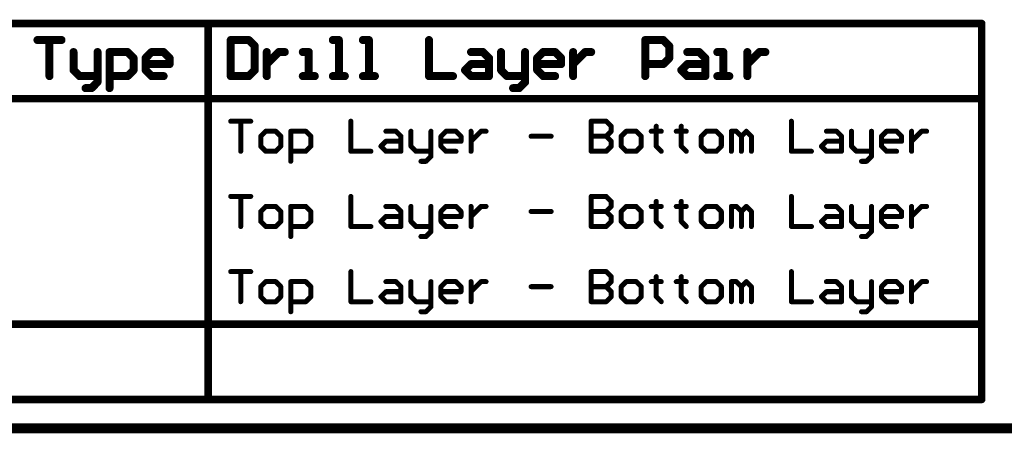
# Model space of a CAD drawing. Extents: x -1.6 to 9, y -2.8 to 5.2.
# Tile 43 of 197: x 1.8 to 3.8, y -2.8 to -2. Entities that reach past the tile are written whole.
import ezdxf

# ---------------------------------------------------------------- set-up
doc = ezdxf.new("R2010")
doc.units = 0
doc.layers.get('0').update_dxf_attribs({"linetype": 'CONTINUOUS'})
doc.layers.add('dfn6-15-57-c_document', color=1, linetype='CONTINUOUS')
doc.layers.add('dfn6-15-57-c_drawing_1', color=1, linetype='CONTINUOUS')

# ---------------------------------------------------------------- blocks, each defined once
blk = doc.blocks.new('D31')
at = {"const_width": 0.005}
blk.add_lwpolyline([(-0.0025, 0, 1), (0.0025, 0, 1)], format="xyb", close=True, dxfattribs=at)
blk = doc.blocks.new('D40')
at = {"const_width": 0.0075}
blk.add_lwpolyline([(-0.00375, 0, 1), (0.00375, 0, 1)], format="xyb", close=True, dxfattribs=at)
blk = doc.blocks.new('D41')
at = {"const_width": 0.008}
blk.add_lwpolyline([(-0.004, 0, 1), (0.004, 0, 1)], format="xyb", close=True, dxfattribs=at)

msp = doc.modelspace()

# ---------------------------------------------------------------- linework, layer by layer
at = {"layer": 'dfn6-15-57-c_document', "color": 1, "const_width": 0.02}
msp.add_lwpolyline([(-1.555, -2.8), (3.845, -2.8)], dxfattribs=at)
at = {"layer": 'dfn6-15-57-c_drawing_1', "color": 1}
for points, const_width in [([(-1.2725, -1.9925), (3.752128, -1.9925)], 0.015), ([(2.207578, -2.7425), (2.207578, -1.9925)], 0.015), ([(3.752128, -2.7425), (3.752128, -1.9925)], 0.015), ([(1.866663, -2.025523), (1.914648, -2.025523)], 0.016), ([(1.914648, -2.025523), (1.890656, -2.025523)], 0.016), ([(1.890656, -2.025523), (1.890656, -2.0975)], 0.016), ([(2.252578, -2.025523), (2.252578, -2.0975)], 0.016), ([(2.288566, -2.025523), (2.252578, -2.025523)], 0.016), ([(2.300562, -2.037519), (2.288566, -2.025523)], 0.016), ([(2.468508, -2.025523), (2.456512, -2.025523)], 0.016), ([(2.468508, -2.0975), (2.468508, -2.025523)], 0.016), ([(2.528489, -2.025523), (2.516492, -2.025523)], 0.016), ([(2.528489, -2.0975), (2.528489, -2.025523)], 0.016), ([(2.64845, -2.025523), (2.64845, -2.0975)], 0.016), ([(3.08031, -2.0975), (3.08031, -2.025523)], 0.016), ([(3.08031, -2.025523), (3.116298, -2.025523)], 0.016), ([(3.116298, -2.025523), (3.128294, -2.037519)], 0.016), ([(1.93864, -2.049515), (1.93864, -2.085504)], 0.016), ([(1.986624, -2.0975), (1.986624, -2.049515)], 0.016), ([(2.010617, -2.121492), (2.010617, -2.049515)], 0.016), ([(2.010617, -2.049515), (2.046605, -2.049515)], 0.016), ([(2.046605, -2.049515), (2.058601, -2.061512)], 0.016), ([(2.082593, -2.061512), (2.09459, -2.049515)], 0.016), ([(2.09459, -2.049515), (2.118582, -2.049515)], 0.016), ([(2.118582, -2.049515), (2.130578, -2.061512)], 0.016), ([(2.300562, -2.085504), (2.300562, -2.037519)], 0.016), ([(2.324555, -2.049515), (2.324555, -2.0975)], 0.016), ([(2.336551, -2.061512), (2.348547, -2.049515)], 0.016), ([(2.348547, -2.049515), (2.360543, -2.049515)], 0.016), ([(2.408527, -2.049515), (2.396531, -2.049515)], 0.016), ([(2.408527, -2.0975), (2.408527, -2.049515)], 0.016), ([(2.732423, -2.049515), (2.756415, -2.049515)], 0.016), ([(2.756415, -2.049515), (2.768411, -2.061512)], 0.016), ([(2.792403, -2.049515), (2.792403, -2.085504)], 0.016), ([(2.840388, -2.0975), (2.840388, -2.049515)], 0.016), ([(2.86438, -2.061512), (2.876376, -2.049515)], 0.016), ([(2.876376, -2.049515), (2.900368, -2.049515)], 0.016), ([(2.900368, -2.049515), (2.912364, -2.061512)], 0.016), ([(2.936357, -2.049515), (2.936357, -2.0975)], 0.016), ([(2.948353, -2.061512), (2.960349, -2.049515)], 0.016), ([(2.960349, -2.049515), (2.972345, -2.049515)], 0.016), ([(3.128294, -2.037519), (3.128294, -2.061512)], 0.016), ([(3.164283, -2.049515), (3.188275, -2.049515)], 0.016), ([(3.188275, -2.049515), (3.200271, -2.061512)], 0.016), ([(3.23626, -2.049515), (3.224263, -2.049515)], 0.016), ([(3.23626, -2.0975), (3.23626, -2.049515)], 0.016), ([(3.284244, -2.049515), (3.284244, -2.0975)], 0.016), ([(3.29624, -2.061512), (3.308236, -2.049515)], 0.016), ([(3.308236, -2.049515), (3.320232, -2.049515)], 0.016), ([(2.058601, -2.061512), (2.058601, -2.085504)], 0.016), ([(2.082593, -2.085504), (2.082593, -2.061512)], 0.016), ([(2.130578, -2.061512), (2.130578, -2.073508)], 0.016), ([(2.324555, -2.073508), (2.336551, -2.061512)], 0.016), ([(2.768411, -2.061512), (2.768411, -2.0975)], 0.016), ([(2.86438, -2.085504), (2.86438, -2.061512)], 0.016), ([(2.912364, -2.061512), (2.912364, -2.073508)], 0.016), ([(2.936357, -2.073508), (2.948353, -2.061512)], 0.016), ([(3.128294, -2.061512), (3.116298, -2.073508)], 0.016), ([(3.200271, -2.061512), (3.200271, -2.0975)], 0.016), ([(3.284244, -2.073508), (3.29624, -2.061512)], 0.016), ([(1.93864, -2.085504), (1.950636, -2.0975)], 0.016), ([(2.058601, -2.085504), (2.046605, -2.0975)], 0.016), ([(2.130578, -2.073508), (2.082593, -2.073508)], 0.016), ([(2.09459, -2.0975), (2.082593, -2.085504)], 0.016), ([(2.288566, -2.0975), (2.300562, -2.085504)], 0.016), ([(2.324555, -2.0975), (2.324555, -2.073508)], 0.016), ([(2.720427, -2.085504), (2.732423, -2.073508)], 0.016), ([(2.732423, -2.0975), (2.720427, -2.085504)], 0.016), ([(2.732423, -2.073508), (2.768411, -2.073508)], 0.016), ([(2.792403, -2.085504), (2.804399, -2.0975)], 0.016), ([(2.912364, -2.073508), (2.86438, -2.073508)], 0.016), ([(2.876376, -2.0975), (2.86438, -2.085504)], 0.016), ([(2.936357, -2.0975), (2.936357, -2.073508)], 0.016), ([(3.116298, -2.073508), (3.08031, -2.073508)], 0.016), ([(3.152287, -2.085504), (3.164283, -2.073508)], 0.016), ([(3.164283, -2.0975), (3.152287, -2.085504)], 0.016), ([(3.164283, -2.073508), (3.200271, -2.073508)], 0.016), ([(3.284244, -2.0975), (3.284244, -2.073508)], 0.016), ([(1.950636, -2.0975), (1.986624, -2.0975)], 0.016), ([(1.986624, -2.109496), (1.974628, -2.121492)], 0.016), ([(1.986624, -2.0975), (1.986624, -2.109496)], 0.016), ([(2.046605, -2.0975), (2.010617, -2.0975)], 0.016), ([(2.118582, -2.0975), (2.09459, -2.0975)], 0.016), ([(2.252578, -2.0975), (2.288566, -2.0975)], 0.016), ([(2.396531, -2.0975), (2.420523, -2.0975)], 0.016), ([(2.420523, -2.0975), (2.408527, -2.0975)], 0.016), ([(2.456512, -2.0975), (2.480504, -2.0975)], 0.016), ([(2.480504, -2.0975), (2.468508, -2.0975)], 0.016), ([(2.516492, -2.0975), (2.540485, -2.0975)], 0.016), ([(2.540485, -2.0975), (2.528489, -2.0975)], 0.016), ([(2.64845, -2.0975), (2.696434, -2.0975)], 0.016), ([(2.768411, -2.0975), (2.732423, -2.0975)], 0.016), ([(2.804399, -2.0975), (2.840388, -2.0975)], 0.016), ([(2.840388, -2.109496), (2.828392, -2.121492)], 0.016), ([(2.840388, -2.0975), (2.840388, -2.109496)], 0.016), ([(2.900368, -2.0975), (2.876376, -2.0975)], 0.016), ([(3.200271, -2.0975), (3.164283, -2.0975)], 0.016), ([(3.224263, -2.0975), (3.248256, -2.0975)], 0.016), ([(3.248256, -2.0975), (3.23626, -2.0975)], 0.016), ([(1.974628, -2.121492), (1.962632, -2.121492)], 0.016), ([(2.828392, -2.121492), (2.816395, -2.121492)], 0.016), ([(-1.2725, -2.1425), (3.752128, -2.1425)], 0.015), ([(2.252578, -2.187519), (2.292565, -2.187519)], 0.01), ([(2.292565, -2.187519), (2.272571, -2.187519)], 0.01), ([(2.272571, -2.187519), (2.272571, -2.2475)], 0.01), ([(2.4925, -2.187519), (2.4925, -2.2475)], 0.01), ([(2.972345, -2.187519), (2.972345, -2.2475)], 0.01), ([(3.002335, -2.187519), (2.972345, -2.187519)], 0.01), ([(3.012332, -2.197516), (3.002335, -2.187519)], 0.01), ([(3.012332, -2.207513), (3.012332, -2.197516)], 0.01), ([(3.102303, -2.197516), (3.102303, -2.207513)], 0.01), ([(3.152287, -2.197516), (3.152287, -2.207513)], 0.01), ([(3.372216, -2.187519), (3.372216, -2.2475)], 0.01), ([(2.322555, -2.207513), (2.312559, -2.21751)], 0.01), ([(2.312559, -2.21751), (2.312559, -2.237503)], 0.01), ([(2.342549, -2.207513), (2.322555, -2.207513)], 0.01), ([(2.352546, -2.21751), (2.342549, -2.207513)], 0.01), ([(2.352546, -2.237503), (2.352546, -2.21751)], 0.01), ([(2.372539, -2.267494), (2.372539, -2.207513)], 0.01), ([(2.372539, -2.207513), (2.402529, -2.207513)], 0.01), ([(2.402529, -2.207513), (2.412526, -2.21751)], 0.01), ([(2.412526, -2.21751), (2.412526, -2.237503)], 0.01), ([(2.562478, -2.207513), (2.582471, -2.207513)], 0.01), ([(2.582471, -2.207513), (2.592468, -2.21751)], 0.01), ([(2.592468, -2.21751), (2.592468, -2.2475)], 0.01), ([(2.612461, -2.207513), (2.612461, -2.237503)], 0.01), ([(2.652449, -2.2475), (2.652449, -2.207513)], 0.01), ([(2.672442, -2.21751), (2.682439, -2.207513)], 0.01), ([(2.672442, -2.237503), (2.672442, -2.21751)], 0.01), ([(2.682439, -2.207513), (2.702432, -2.207513)], 0.01), ([(2.702432, -2.207513), (2.712429, -2.21751)], 0.01), ([(2.712429, -2.21751), (2.712429, -2.227506)], 0.01), ([(2.732423, -2.207513), (2.732423, -2.2475)], 0.01), ([(2.732423, -2.227506), (2.742419, -2.21751)], 0.01), ([(2.742419, -2.21751), (2.752416, -2.207513)], 0.01), ([(2.752416, -2.207513), (2.762413, -2.207513)], 0.01), ([(2.852384, -2.21751), (2.892371, -2.21751)], 0.01), ([(3.002335, -2.21751), (2.972345, -2.21751)], 0.01), ([(2.972345, -2.21751), (3.002335, -2.21751)], 0.01), ([(3.002335, -2.21751), (3.012332, -2.207513)], 0.01), ([(3.012332, -2.227506), (3.002335, -2.21751)], 0.01), ([(3.042323, -2.207513), (3.032326, -2.21751)], 0.01), ([(3.032326, -2.21751), (3.032326, -2.237503)], 0.01), ([(3.062316, -2.207513), (3.042323, -2.207513)], 0.01), ([(3.072313, -2.21751), (3.062316, -2.207513)], 0.01), ([(3.072313, -2.237503), (3.072313, -2.21751)], 0.01), ([(3.102303, -2.207513), (3.092306, -2.207513)], 0.01), ([(3.092306, -2.207513), (3.1123, -2.207513)], 0.01), ([(3.1123, -2.207513), (3.102303, -2.207513)], 0.01), ([(3.102303, -2.207513), (3.102303, -2.237503)], 0.01), ([(3.152287, -2.207513), (3.14229, -2.207513)], 0.01), ([(3.14229, -2.207513), (3.162284, -2.207513)], 0.01), ([(3.162284, -2.207513), (3.152287, -2.207513)], 0.01), ([(3.152287, -2.207513), (3.152287, -2.237503)], 0.01), ([(3.202271, -2.207513), (3.192274, -2.21751)], 0.01), ([(3.192274, -2.21751), (3.192274, -2.237503)], 0.01), ([(3.222264, -2.207513), (3.202271, -2.207513)], 0.01), ([(3.232261, -2.21751), (3.222264, -2.207513)], 0.01), ([(3.232261, -2.237503), (3.232261, -2.21751)], 0.01), ([(3.252255, -2.2475), (3.252255, -2.207513)], 0.01), ([(3.252255, -2.207513), (3.262251, -2.207513)], 0.01), ([(3.262251, -2.207513), (3.272248, -2.21751)], 0.01), ([(3.272248, -2.21751), (3.282245, -2.207513)], 0.01), ([(3.272248, -2.21751), (3.272248, -2.2475)], 0.01), ([(3.272248, -2.2475), (3.272248, -2.21751)], 0.01), ([(3.282245, -2.207513), (3.292242, -2.21751)], 0.01), ([(3.292242, -2.21751), (3.292242, -2.2475)], 0.01), ([(3.442193, -2.207513), (3.462187, -2.207513)], 0.01), ([(3.462187, -2.207513), (3.472183, -2.21751)], 0.01), ([(3.472183, -2.21751), (3.472183, -2.2475)], 0.01), ([(3.492177, -2.207513), (3.492177, -2.237503)], 0.01), ([(3.532164, -2.2475), (3.532164, -2.207513)], 0.01), ([(3.552157, -2.21751), (3.562154, -2.207513)], 0.01), ([(3.552157, -2.237503), (3.552157, -2.21751)], 0.01), ([(3.562154, -2.207513), (3.582148, -2.207513)], 0.01), ([(3.582148, -2.207513), (3.592145, -2.21751)], 0.01), ([(3.592145, -2.21751), (3.592145, -2.227506)], 0.01), ([(3.612138, -2.207513), (3.612138, -2.2475)], 0.01), ([(3.612138, -2.227506), (3.622135, -2.21751)], 0.01), ([(3.622135, -2.21751), (3.632132, -2.207513)], 0.01), ([(3.632132, -2.207513), (3.642128, -2.207513)], 0.01), ([(2.312559, -2.237503), (2.322555, -2.2475)], 0.01), ([(2.342549, -2.2475), (2.352546, -2.237503)], 0.01), ([(2.412526, -2.237503), (2.402529, -2.2475)], 0.01), ([(2.552481, -2.237503), (2.562478, -2.227506)], 0.01), ([(2.562478, -2.2475), (2.552481, -2.237503)], 0.01), ([(2.562478, -2.227506), (2.592468, -2.227506)], 0.01), ([(2.612461, -2.237503), (2.622458, -2.2475)], 0.01), ([(2.712429, -2.227506), (2.672442, -2.227506)], 0.01), ([(2.682439, -2.2475), (2.672442, -2.237503)], 0.01), ([(2.732423, -2.2475), (2.732423, -2.227506)], 0.01), ([(3.002335, -2.2475), (3.012332, -2.237503)], 0.01), ([(3.012332, -2.237503), (3.012332, -2.227506)], 0.01), ([(3.032326, -2.237503), (3.042323, -2.2475)], 0.01), ([(3.062316, -2.2475), (3.072313, -2.237503)], 0.01), ([(3.102303, -2.237503), (3.1123, -2.2475)], 0.01), ([(3.152287, -2.237503), (3.162284, -2.2475)], 0.01), ([(3.192274, -2.237503), (3.202271, -2.2475)], 0.01), ([(3.222264, -2.2475), (3.232261, -2.237503)], 0.01), ([(3.432196, -2.237503), (3.442193, -2.227506)], 0.01), ([(3.442193, -2.2475), (3.432196, -2.237503)], 0.01), ([(3.442193, -2.227506), (3.472183, -2.227506)], 0.01), ([(3.492177, -2.237503), (3.502174, -2.2475)], 0.01), ([(3.592145, -2.227506), (3.552157, -2.227506)], 0.01), ([(3.562154, -2.2475), (3.552157, -2.237503)], 0.01), ([(3.612138, -2.2475), (3.612138, -2.227506)], 0.01), ([(2.322555, -2.2475), (2.342549, -2.2475)], 0.01), ([(2.402529, -2.2475), (2.372539, -2.2475)], 0.01), ([(2.4925, -2.2475), (2.532487, -2.2475)], 0.01), ([(2.592468, -2.2475), (2.562478, -2.2475)], 0.01), ([(2.622458, -2.2475), (2.652449, -2.2475)], 0.01), ([(2.652449, -2.257497), (2.642452, -2.267494)], 0.01), ([(2.652449, -2.2475), (2.652449, -2.257497)], 0.01), ([(2.702432, -2.2475), (2.682439, -2.2475)], 0.01), ([(2.972345, -2.2475), (3.002335, -2.2475)], 0.01), ([(3.042323, -2.2475), (3.062316, -2.2475)], 0.01), ([(3.202271, -2.2475), (3.222264, -2.2475)], 0.01), ([(3.372216, -2.2475), (3.412203, -2.2475)], 0.01), ([(3.472183, -2.2475), (3.442193, -2.2475)], 0.01), ([(3.502174, -2.2475), (3.532164, -2.2475)], 0.01), ([(3.532164, -2.257497), (3.522167, -2.267494)], 0.01), ([(3.532164, -2.2475), (3.532164, -2.257497)], 0.01), ([(3.582148, -2.2475), (3.562154, -2.2475)], 0.01), ([(2.642452, -2.267494), (2.632455, -2.267494)], 0.01), ([(3.522167, -2.267494), (3.51217, -2.267494)], 0.01), ([(2.252578, -2.337519), (2.292565, -2.337519)], 0.01), ([(2.292565, -2.337519), (2.272571, -2.337519)], 0.01), ([(2.272571, -2.337519), (2.272571, -2.3975)], 0.01), ([(2.4925, -2.337519), (2.4925, -2.3975)], 0.01), ([(2.972345, -2.337519), (2.972345, -2.3975)], 0.01), ([(3.002335, -2.337519), (2.972345, -2.337519)], 0.01), ([(3.012332, -2.347516), (3.002335, -2.337519)], 0.01), ([(3.372216, -2.337519), (3.372216, -2.3975)], 0.01), ([(2.322555, -2.357513), (2.312559, -2.36751)], 0.01), ([(2.342549, -2.357513), (2.322555, -2.357513)], 0.01), ([(2.352546, -2.36751), (2.342549, -2.357513)], 0.01), ([(2.372539, -2.417494), (2.372539, -2.357513)], 0.01), ([(2.372539, -2.357513), (2.402529, -2.357513)], 0.01), ([(2.402529, -2.357513), (2.412526, -2.36751)], 0.01), ([(2.562478, -2.357513), (2.582471, -2.357513)], 0.01), ([(2.582471, -2.357513), (2.592468, -2.36751)], 0.01), ([(2.612461, -2.357513), (2.612461, -2.387503)], 0.01), ([(2.652449, -2.3975), (2.652449, -2.357513)], 0.01), ([(2.672442, -2.36751), (2.682439, -2.357513)], 0.01), ([(2.682439, -2.357513), (2.702432, -2.357513)], 0.01), ([(2.702432, -2.357513), (2.712429, -2.36751)], 0.01), ([(2.732423, -2.357513), (2.732423, -2.3975)], 0.01), ([(2.742419, -2.36751), (2.752416, -2.357513)], 0.01), ([(2.752416, -2.357513), (2.762413, -2.357513)], 0.01), ([(3.002335, -2.36751), (3.012332, -2.357513)], 0.01), ([(3.012332, -2.357513), (3.012332, -2.347516)], 0.01), ([(3.042323, -2.357513), (3.032326, -2.36751)], 0.01), ([(3.062316, -2.357513), (3.042323, -2.357513)], 0.01), ([(3.072313, -2.36751), (3.062316, -2.357513)], 0.01), ([(3.102303, -2.357513), (3.092306, -2.357513)], 0.01), ([(3.092306, -2.357513), (3.1123, -2.357513)], 0.01), ([(3.102303, -2.347516), (3.102303, -2.357513)], 0.01), ([(3.1123, -2.357513), (3.102303, -2.357513)], 0.01), ([(3.102303, -2.357513), (3.102303, -2.387503)], 0.01), ([(3.152287, -2.357513), (3.14229, -2.357513)], 0.01), ([(3.14229, -2.357513), (3.162284, -2.357513)], 0.01), ([(3.152287, -2.347516), (3.152287, -2.357513)], 0.01), ([(3.162284, -2.357513), (3.152287, -2.357513)], 0.01), ([(3.152287, -2.357513), (3.152287, -2.387503)], 0.01), ([(3.202271, -2.357513), (3.192274, -2.36751)], 0.01), ([(3.222264, -2.357513), (3.202271, -2.357513)], 0.01), ([(3.232261, -2.36751), (3.222264, -2.357513)], 0.01), ([(3.252255, -2.3975), (3.252255, -2.357513)], 0.01), ([(3.252255, -2.357513), (3.262251, -2.357513)], 0.01), ([(3.262251, -2.357513), (3.272248, -2.36751)], 0.01), ([(3.272248, -2.36751), (3.282245, -2.357513)], 0.01), ([(3.282245, -2.357513), (3.292242, -2.36751)], 0.01), ([(3.442193, -2.357513), (3.462187, -2.357513)], 0.01), ([(3.462187, -2.357513), (3.472183, -2.36751)], 0.01), ([(3.492177, -2.357513), (3.492177, -2.387503)], 0.01), ([(3.532164, -2.3975), (3.532164, -2.357513)], 0.01), ([(3.552157, -2.36751), (3.562154, -2.357513)], 0.01), ([(3.562154, -2.357513), (3.582148, -2.357513)], 0.01), ([(3.582148, -2.357513), (3.592145, -2.36751)], 0.01), ([(3.612138, -2.357513), (3.612138, -2.3975)], 0.01), ([(3.622135, -2.36751), (3.632132, -2.357513)], 0.01), ([(3.632132, -2.357513), (3.642128, -2.357513)], 0.01), ([(2.312559, -2.36751), (2.312559, -2.387503)], 0.01), ([(2.352546, -2.387503), (2.352546, -2.36751)], 0.01), ([(2.412526, -2.36751), (2.412526, -2.387503)], 0.01), ([(2.552481, -2.387503), (2.562478, -2.377506)], 0.01), ([(2.562478, -2.377506), (2.592468, -2.377506)], 0.01), ([(2.592468, -2.36751), (2.592468, -2.3975)], 0.01), ([(2.672442, -2.387503), (2.672442, -2.36751)], 0.01), ([(2.712429, -2.377506), (2.672442, -2.377506)], 0.01), ([(2.712429, -2.36751), (2.712429, -2.377506)], 0.01), ([(2.732423, -2.377506), (2.742419, -2.36751)], 0.01), ([(2.732423, -2.3975), (2.732423, -2.377506)], 0.01), ([(2.852384, -2.36751), (2.892371, -2.36751)], 0.01), ([(3.002335, -2.36751), (2.972345, -2.36751)], 0.01), ([(2.972345, -2.36751), (3.002335, -2.36751)], 0.01), ([(3.012332, -2.377506), (3.002335, -2.36751)], 0.01), ([(3.012332, -2.387503), (3.012332, -2.377506)], 0.01), ([(3.032326, -2.36751), (3.032326, -2.387503)], 0.01), ([(3.072313, -2.387503), (3.072313, -2.36751)], 0.01), ([(3.192274, -2.36751), (3.192274, -2.387503)], 0.01), ([(3.232261, -2.387503), (3.232261, -2.36751)], 0.01), ([(3.272248, -2.36751), (3.272248, -2.3975)], 0.01), ([(3.272248, -2.3975), (3.272248, -2.36751)], 0.01), ([(3.292242, -2.36751), (3.292242, -2.3975)], 0.01), ([(3.432196, -2.387503), (3.442193, -2.377506)], 0.01), ([(3.442193, -2.377506), (3.472183, -2.377506)], 0.01), ([(3.472183, -2.36751), (3.472183, -2.3975)], 0.01), ([(3.552157, -2.387503), (3.552157, -2.36751)], 0.01), ([(3.592145, -2.377506), (3.552157, -2.377506)], 0.01), ([(3.592145, -2.36751), (3.592145, -2.377506)], 0.01), ([(3.612138, -2.377506), (3.622135, -2.36751)], 0.01), ([(3.612138, -2.3975), (3.612138, -2.377506)], 0.01), ([(2.312559, -2.387503), (2.322555, -2.3975)], 0.01), ([(2.322555, -2.3975), (2.342549, -2.3975)], 0.01), ([(2.342549, -2.3975), (2.352546, -2.387503)], 0.01), ([(2.402529, -2.3975), (2.372539, -2.3975)], 0.01), ([(2.412526, -2.387503), (2.402529, -2.3975)], 0.01), ([(2.4925, -2.3975), (2.532487, -2.3975)], 0.01), ([(2.562478, -2.3975), (2.552481, -2.387503)], 0.01), ([(2.592468, -2.3975), (2.562478, -2.3975)], 0.01), ([(2.612461, -2.387503), (2.622458, -2.3975)], 0.01), ([(2.622458, -2.3975), (2.652449, -2.3975)], 0.01), ([(2.652449, -2.3975), (2.652449, -2.407497)], 0.01), ([(2.682439, -2.3975), (2.672442, -2.387503)], 0.01), ([(2.702432, -2.3975), (2.682439, -2.3975)], 0.01), ([(2.972345, -2.3975), (3.002335, -2.3975)], 0.01), ([(3.002335, -2.3975), (3.012332, -2.387503)], 0.01), ([(3.032326, -2.387503), (3.042323, -2.3975)], 0.01), ([(3.042323, -2.3975), (3.062316, -2.3975)], 0.01), ([(3.062316, -2.3975), (3.072313, -2.387503)], 0.01), ([(3.102303, -2.387503), (3.1123, -2.3975)], 0.01), ([(3.152287, -2.387503), (3.162284, -2.3975)], 0.01), ([(3.192274, -2.387503), (3.202271, -2.3975)], 0.01), ([(3.202271, -2.3975), (3.222264, -2.3975)], 0.01), ([(3.222264, -2.3975), (3.232261, -2.387503)], 0.01), ([(3.372216, -2.3975), (3.412203, -2.3975)], 0.01), ([(3.442193, -2.3975), (3.432196, -2.387503)], 0.01), ([(3.472183, -2.3975), (3.442193, -2.3975)], 0.01), ([(3.492177, -2.387503), (3.502174, -2.3975)], 0.01), ([(3.502174, -2.3975), (3.532164, -2.3975)], 0.01), ([(3.532164, -2.3975), (3.532164, -2.407497)], 0.01), ([(3.562154, -2.3975), (3.552157, -2.387503)], 0.01), ([(3.582148, -2.3975), (3.562154, -2.3975)], 0.01), ([(2.642452, -2.417494), (2.632455, -2.417494)], 0.01), ([(2.652449, -2.407497), (2.642452, -2.417494)], 0.01), ([(3.522167, -2.417494), (3.51217, -2.417494)], 0.01), ([(3.532164, -2.407497), (3.522167, -2.417494)], 0.01), ([(2.252578, -2.487519), (2.292565, -2.487519)], 0.01), ([(2.292565, -2.487519), (2.272571, -2.487519)], 0.01), ([(2.272571, -2.487519), (2.272571, -2.5475)], 0.01), ([(2.4925, -2.487519), (2.4925, -2.5475)], 0.01), ([(2.972345, -2.487519), (2.972345, -2.5475)], 0.01), ([(3.002335, -2.487519), (2.972345, -2.487519)], 0.01), ([(3.012332, -2.497516), (3.002335, -2.487519)], 0.01), ([(3.012332, -2.507513), (3.012332, -2.497516)], 0.01), ([(3.102303, -2.497516), (3.102303, -2.507513)], 0.01), ([(3.152287, -2.497516), (3.152287, -2.507513)], 0.01), ([(3.372216, -2.487519), (3.372216, -2.5475)], 0.01), ([(2.322555, -2.507513), (2.312559, -2.51751)], 0.01), ([(2.312559, -2.51751), (2.312559, -2.537503)], 0.01), ([(2.342549, -2.507513), (2.322555, -2.507513)], 0.01), ([(2.352546, -2.51751), (2.342549, -2.507513)], 0.01), ([(2.352546, -2.537503), (2.352546, -2.51751)], 0.01), ([(2.372539, -2.567494), (2.372539, -2.507513)], 0.01), ([(2.372539, -2.507513), (2.402529, -2.507513)], 0.01), ([(2.402529, -2.507513), (2.412526, -2.51751)], 0.01), ([(2.412526, -2.51751), (2.412526, -2.537503)], 0.01), ([(2.562478, -2.507513), (2.582471, -2.507513)], 0.01), ([(2.582471, -2.507513), (2.592468, -2.51751)], 0.01), ([(2.592468, -2.51751), (2.592468, -2.5475)], 0.01), ([(2.612461, -2.507513), (2.612461, -2.537503)], 0.01), ([(2.652449, -2.5475), (2.652449, -2.507513)], 0.01), ([(2.672442, -2.51751), (2.682439, -2.507513)], 0.01), ([(2.672442, -2.537503), (2.672442, -2.51751)], 0.01), ([(2.682439, -2.507513), (2.702432, -2.507513)], 0.01), ([(2.702432, -2.507513), (2.712429, -2.51751)], 0.01), ([(2.712429, -2.51751), (2.712429, -2.527506)], 0.01), ([(2.732423, -2.507513), (2.732423, -2.5475)], 0.01), ([(2.732423, -2.527506), (2.742419, -2.51751)], 0.01), ([(2.742419, -2.51751), (2.752416, -2.507513)], 0.01), ([(2.752416, -2.507513), (2.762413, -2.507513)], 0.01), ([(2.852384, -2.51751), (2.892371, -2.51751)], 0.01), ([(3.002335, -2.51751), (2.972345, -2.51751)], 0.01), ([(2.972345, -2.51751), (3.002335, -2.51751)], 0.01), ([(3.002335, -2.51751), (3.012332, -2.507513)], 0.01), ([(3.012332, -2.527506), (3.002335, -2.51751)], 0.01), ([(3.042323, -2.507513), (3.032326, -2.51751)], 0.01), ([(3.032326, -2.51751), (3.032326, -2.537503)], 0.01), ([(3.062316, -2.507513), (3.042323, -2.507513)], 0.01), ([(3.072313, -2.51751), (3.062316, -2.507513)], 0.01), ([(3.072313, -2.537503), (3.072313, -2.51751)], 0.01), ([(3.102303, -2.507513), (3.092306, -2.507513)], 0.01), ([(3.092306, -2.507513), (3.1123, -2.507513)], 0.01), ([(3.1123, -2.507513), (3.102303, -2.507513)], 0.01), ([(3.102303, -2.507513), (3.102303, -2.537503)], 0.01), ([(3.152287, -2.507513), (3.14229, -2.507513)], 0.01), ([(3.14229, -2.507513), (3.162284, -2.507513)], 0.01), ([(3.162284, -2.507513), (3.152287, -2.507513)], 0.01), ([(3.152287, -2.507513), (3.152287, -2.537503)], 0.01), ([(3.202271, -2.507513), (3.192274, -2.51751)], 0.01), ([(3.192274, -2.51751), (3.192274, -2.537503)], 0.01), ([(3.222264, -2.507513), (3.202271, -2.507513)], 0.01), ([(3.232261, -2.51751), (3.222264, -2.507513)], 0.01), ([(3.232261, -2.537503), (3.232261, -2.51751)], 0.01), ([(3.252255, -2.5475), (3.252255, -2.507513)], 0.01), ([(3.252255, -2.507513), (3.262251, -2.507513)], 0.01), ([(3.262251, -2.507513), (3.272248, -2.51751)], 0.01), ([(3.272248, -2.51751), (3.282245, -2.507513)], 0.01), ([(3.272248, -2.51751), (3.272248, -2.5475)], 0.01), ([(3.272248, -2.5475), (3.272248, -2.51751)], 0.01), ([(3.282245, -2.507513), (3.292242, -2.51751)], 0.01), ([(3.292242, -2.51751), (3.292242, -2.5475)], 0.01), ([(3.442193, -2.507513), (3.462187, -2.507513)], 0.01), ([(3.462187, -2.507513), (3.472183, -2.51751)], 0.01), ([(3.472183, -2.51751), (3.472183, -2.5475)], 0.01), ([(3.492177, -2.507513), (3.492177, -2.537503)], 0.01), ([(3.532164, -2.5475), (3.532164, -2.507513)], 0.01), ([(3.552157, -2.51751), (3.562154, -2.507513)], 0.01), ([(3.552157, -2.537503), (3.552157, -2.51751)], 0.01), ([(3.562154, -2.507513), (3.582148, -2.507513)], 0.01), ([(3.582148, -2.507513), (3.592145, -2.51751)], 0.01), ([(3.592145, -2.51751), (3.592145, -2.527506)], 0.01), ([(3.612138, -2.507513), (3.612138, -2.5475)], 0.01), ([(3.612138, -2.527506), (3.622135, -2.51751)], 0.01), ([(3.622135, -2.51751), (3.632132, -2.507513)], 0.01), ([(3.632132, -2.507513), (3.642128, -2.507513)], 0.01), ([(2.312559, -2.537503), (2.322555, -2.5475)], 0.01), ([(2.342549, -2.5475), (2.352546, -2.537503)], 0.01), ([(2.412526, -2.537503), (2.402529, -2.5475)], 0.01), ([(2.552481, -2.537503), (2.562478, -2.527506)], 0.01), ([(2.562478, -2.5475), (2.552481, -2.537503)], 0.01), ([(2.562478, -2.527506), (2.592468, -2.527506)], 0.01), ([(2.612461, -2.537503), (2.622458, -2.5475)], 0.01), ([(2.712429, -2.527506), (2.672442, -2.527506)], 0.01), ([(2.682439, -2.5475), (2.672442, -2.537503)], 0.01), ([(2.732423, -2.5475), (2.732423, -2.527506)], 0.01), ([(3.002335, -2.5475), (3.012332, -2.537503)], 0.01), ([(3.012332, -2.537503), (3.012332, -2.527506)], 0.01), ([(3.032326, -2.537503), (3.042323, -2.5475)], 0.01), ([(3.062316, -2.5475), (3.072313, -2.537503)], 0.01), ([(3.102303, -2.537503), (3.1123, -2.5475)], 0.01), ([(3.152287, -2.537503), (3.162284, -2.5475)], 0.01), ([(3.192274, -2.537503), (3.202271, -2.5475)], 0.01), ([(3.222264, -2.5475), (3.232261, -2.537503)], 0.01), ([(3.432196, -2.537503), (3.442193, -2.527506)], 0.01), ([(3.442193, -2.5475), (3.432196, -2.537503)], 0.01), ([(3.442193, -2.527506), (3.472183, -2.527506)], 0.01), ([(3.492177, -2.537503), (3.502174, -2.5475)], 0.01), ([(3.592145, -2.527506), (3.552157, -2.527506)], 0.01), ([(3.562154, -2.5475), (3.552157, -2.537503)], 0.01), ([(3.612138, -2.5475), (3.612138, -2.527506)], 0.01), ([(2.322555, -2.5475), (2.342549, -2.5475)], 0.01), ([(2.402529, -2.5475), (2.372539, -2.5475)], 0.01), ([(2.4925, -2.5475), (2.532487, -2.5475)], 0.01), ([(2.592468, -2.5475), (2.562478, -2.5475)], 0.01), ([(2.622458, -2.5475), (2.652449, -2.5475)], 0.01), ([(2.652449, -2.557497), (2.642452, -2.567494)], 0.01), ([(2.652449, -2.5475), (2.652449, -2.557497)], 0.01), ([(2.702432, -2.5475), (2.682439, -2.5475)], 0.01), ([(2.972345, -2.5475), (3.002335, -2.5475)], 0.01), ([(3.042323, -2.5475), (3.062316, -2.5475)], 0.01), ([(3.202271, -2.5475), (3.222264, -2.5475)], 0.01), ([(3.372216, -2.5475), (3.412203, -2.5475)], 0.01), ([(3.472183, -2.5475), (3.442193, -2.5475)], 0.01), ([(3.502174, -2.5475), (3.532164, -2.5475)], 0.01), ([(3.532164, -2.557497), (3.522167, -2.567494)], 0.01), ([(3.532164, -2.5475), (3.532164, -2.557497)], 0.01), ([(3.582148, -2.5475), (3.562154, -2.5475)], 0.01), ([(2.642452, -2.567494), (2.632455, -2.567494)], 0.01), ([(3.522167, -2.567494), (3.51217, -2.567494)], 0.01), ([(-1.2725, -2.5925), (3.752128, -2.5925)], 0.015), ([(-1.2725, -2.7425), (3.752128, -2.7425)], 0.015)]:
    msp.add_lwpolyline(points, dxfattribs=dict(at, const_width=const_width))

# ---------------------------------------------------------------- block references
at = {"layer": 'dfn6-15-57-c_drawing_1'}
for name, p in [('D40', (2.207578, -1.9925)), ('D40', (3.752128, -1.9925)), ('D40', (3.752128, -1.9925)), ('D41', (1.866663, -2.025523)), ('D41', (1.890656, -2.025523)), ('D41', (1.914648, -2.025523)), ('D41', (2.252578, -2.025523)), ('D41', (2.252578, -2.025523)), ('D41', (2.288566, -2.025523)), ('D41', (2.456512, -2.025523)), ('D41', (2.468508, -2.025523)), ('D41', (2.516492, -2.025523)), ('D41', (2.528489, -2.025523)), ('D41', (2.64845, -2.025523)), ('D41', (3.08031, -2.025523)), ('D41', (3.116298, -2.025523)), ('D41', (1.93864, -2.049515)), ('D41', (1.986624, -2.049515)), ('D41', (2.010617, -2.049515)), ('D41', (2.046605, -2.049515)), ('D41', (2.09459, -2.049515)), ('D41', (2.118582, -2.049515)), ('D41', (2.300562, -2.037519)), ('D41', (2.324555, -2.049515)), ('D41', (2.348547, -2.049515)), ('D41', (2.360543, -2.049515)), ('D41', (2.396531, -2.049515)), ('D41', (2.408527, -2.049515)), ('D41', (2.732423, -2.049515)), ('D41', (2.756415, -2.049515)), ('D41', (2.792403, -2.049515)), ('D41', (2.840388, -2.049515)), ('D41', (2.876376, -2.049515)), ('D41', (2.900368, -2.049515)), ('D41', (2.936357, -2.049515)), ('D41', (2.960349, -2.049515)), ('D41', (2.972345, -2.049515)), ('D41', (3.128294, -2.037519)), ('D41', (3.164283, -2.049515)), ('D41', (3.188275, -2.049515)), ('D41', (3.224263, -2.049515)), ('D41', (3.23626, -2.049515)), ('D41', (3.284244, -2.049515)), ('D41', (3.308236, -2.049515)), ('D41', (3.320232, -2.049515)), ('D41', (2.058601, -2.061512)), ('D41', (2.082593, -2.061512)), ('D41', (2.130578, -2.061512)), ('D41', (2.336551, -2.061512)), ('D41', (2.768411, -2.061512)), ('D41', (2.86438, -2.061512)), ('D41', (2.912364, -2.061512)), ('D41', (2.948353, -2.061512)), ('D41', (3.128294, -2.061512)), ('D41', (3.200271, -2.061512)), ('D41', (3.29624, -2.061512)), ('D41', (1.93864, -2.085504)), ('D41', (2.058601, -2.085504)), ('D41', (2.082593, -2.073508)), ('D41', (2.082593, -2.085504)), ('D41', (2.130578, -2.073508)), ('D41', (2.300562, -2.085504)), ('D41', (2.324555, -2.073508)), ('D41', (2.720427, -2.085504)), ('D41', (2.732423, -2.073508)), ('D41', (2.768411, -2.073508)), ('D41', (2.792403, -2.085504)), ('D41', (2.86438, -2.073508)), ('D41', (2.86438, -2.085504)), ('D41', (2.912364, -2.073508)), ('D41', (2.936357, -2.073508)), ('D41', (3.08031, -2.073508)), ('D41', (3.116298, -2.073508)), ('D41', (3.152287, -2.085504)), ('D41', (3.164283, -2.073508)), ('D41', (3.200271, -2.073508)), ('D41', (3.284244, -2.073508)), ('D41', (1.890656, -2.0975)), ('D41', (1.950636, -2.0975)), ('D41', (1.986624, -2.0975)), ('D41', (1.986624, -2.0975)), ('D41', (1.986624, -2.109496)), ('D41', (2.010617, -2.0975)), ('D41', (2.046605, -2.0975)), ('D41', (2.09459, -2.0975)), ('D41', (2.118582, -2.0975)), ('D41', (2.252578, -2.0975)), ('D41', (2.288566, -2.0975)), ('D41', (2.324555, -2.0975)), ('D41', (2.396531, -2.0975)), ('D41', (2.408527, -2.0975)), ('D41', (2.420523, -2.0975)), ('D41', (2.456512, -2.0975)), ('D41', (2.468508, -2.0975)), ('D41', (2.480504, -2.0975)), ('D41', (2.516492, -2.0975)), ('D41', (2.528489, -2.0975)), ('D41', (2.540485, -2.0975)), ('D41', (2.64845, -2.0975)), ('D41', (2.696434, -2.0975)), ('D41', (2.732423, -2.0975)), ('D41', (2.768411, -2.0975)), ('D41', (2.804399, -2.0975)), ('D41', (2.840388, -2.0975)), ('D41', (2.840388, -2.0975)), ('D41', (2.840388, -2.109496)), ('D41', (2.876376, -2.0975)), ('D41', (2.900368, -2.0975)), ('D41', (2.936357, -2.0975)), ('D41', (3.08031, -2.0975)), ('D41', (3.164283, -2.0975)), ('D41', (3.200271, -2.0975)), ('D41', (3.224263, -2.0975)), ('D41', (3.23626, -2.0975)), ('D41', (3.248256, -2.0975)), ('D41', (3.284244, -2.0975)), ('D41', (1.962632, -2.121492)), ('D41', (1.974628, -2.121492)), ('D41', (2.010617, -2.121492)), ('D41', (2.816395, -2.121492)), ('D41', (2.828392, -2.121492)), ('D40', (3.752128, -2.1425)), ('D31', (2.252578, -2.187519)), ('D31', (2.272571, -2.187519)), ('D31', (2.292565, -2.187519)), ('D31', (2.4925, -2.187519)), ('D31', (2.972345, -2.187519)), ('D31', (2.972345, -2.187519)), ('D31', (3.002335, -2.187519)), ('D31', (3.012332, -2.197516)), ('D31', (3.102303, -2.197516)), ('D31', (3.152287, -2.197516)), ('D31', (3.372216, -2.187519)), ('D31', (2.312559, -2.21751)), ('D31', (2.322555, -2.207513)), ('D31', (2.342549, -2.207513)), ('D31', (2.352546, -2.21751)), ('D31', (2.372539, -2.207513)), ('D31', (2.402529, -2.207513)), ('D31', (2.412526, -2.21751)), ('D31', (2.562478, -2.207513)), ('D31', (2.582471, -2.207513)), ('D31', (2.592468, -2.21751)), ('D31', (2.612461, -2.207513)), ('D31', (2.652449, -2.207513)), ('D31', (2.672442, -2.21751)), ('D31', (2.682439, -2.207513)), ('D31', (2.702432, -2.207513)), ('D31', (2.712429, -2.21751)), ('D31', (2.732423, -2.207513)), ('D31', (2.742419, -2.21751)), ('D31', (2.752416, -2.207513)), ('D31', (2.762413, -2.207513)), ('D31', (2.852384, -2.21751)), ('D31', (2.892371, -2.21751)), ('D31', (2.972345, -2.21751)), ('D31', (3.002335, -2.21751)), ('D31', (3.002335, -2.21751)), ('D31', (3.012332, -2.207513)), ('D31', (3.032326, -2.21751)), ('D31', (3.042323, -2.207513)), ('D31', (3.062316, -2.207513)), ('D31', (3.072313, -2.21751)), ('D31', (3.092306, -2.207513)), ('D31', (3.102303, -2.207513)), ('D31', (3.102303, -2.207513)), ('D31', (3.1123, -2.207513)), ('D31', (3.14229, -2.207513)), ('D31', (3.152287, -2.207513)), ('D31', (3.152287, -2.207513)), ('D31', (3.162284, -2.207513)), ('D31', (3.192274, -2.21751)), ('D31', (3.202271, -2.207513)), ('D31', (3.222264, -2.207513)), ('D31', (3.232261, -2.21751)), ('D31', (3.252255, -2.207513)), ('D31', (3.262251, -2.207513)), ('D31', (3.272248, -2.21751)), ('D31', (3.272248, -2.21751)), ('D31', (3.282245, -2.207513)), ('D31', (3.292242, -2.21751)), ('D31', (3.442193, -2.207513)), ('D31', (3.462187, -2.207513)), ('D31', (3.472183, -2.21751)), ('D31', (3.492177, -2.207513)), ('D31', (3.532164, -2.207513)), ('D31', (3.552157, -2.21751)), ('D31', (3.562154, -2.207513)), ('D31', (3.582148, -2.207513)), ('D31', (3.592145, -2.21751)), ('D31', (3.612138, -2.207513)), ('D31', (3.622135, -2.21751)), ('D31', (3.632132, -2.207513)), ('D31', (3.642128, -2.207513)), ('D31', (2.312559, -2.237503)), ('D31', (2.352546, -2.237503)), ('D31', (2.412526, -2.237503)), ('D31', (2.552481, -2.237503)), ('D31', (2.562478, -2.227506)), ('D31', (2.592468, -2.227506)), ('D31', (2.612461, -2.237503)), ('D31', (2.672442, -2.227506)), ('D31', (2.672442, -2.237503)), ('D31', (2.712429, -2.227506)), ('D31', (2.732423, -2.227506)), ('D31', (3.012332, -2.227506)), ('D31', (3.012332, -2.237503)), ('D31', (3.032326, -2.237503)), ('D31', (3.072313, -2.237503)), ('D31', (3.102303, -2.237503)), ('D31', (3.152287, -2.237503)), ('D31', (3.192274, -2.237503)), ('D31', (3.232261, -2.237503)), ('D31', (3.432196, -2.237503)), ('D31', (3.442193, -2.227506)), ('D31', (3.472183, -2.227506)), ('D31', (3.492177, -2.237503)), ('D31', (3.552157, -2.227506)), ('D31', (3.552157, -2.237503)), ('D31', (3.592145, -2.227506)), ('D31', (3.612138, -2.227506)), ('D31', (2.272571, -2.2475)), ('D31', (2.322555, -2.2475)), ('D31', (2.322555, -2.2475)), ('D31', (2.342549, -2.2475)), ('D31', (2.372539, -2.2475)), ('D31', (2.402529, -2.2475)), ('D31', (2.4925, -2.2475)), ('D31', (2.532487, -2.2475)), ('D31', (2.562478, -2.2475)), ('D31', (2.592468, -2.2475)), ('D31', (2.622458, -2.2475)), ('D31', (2.652449, -2.2475)), ('D31', (2.652449, -2.2475)), ('D31', (2.652449, -2.257497)), ('D31', (2.682439, -2.2475)), ('D31', (2.702432, -2.2475)), ('D31', (2.732423, -2.2475)), ('D31', (2.972345, -2.2475)), ('D31', (3.002335, -2.2475)), ('D31', (3.042323, -2.2475)), ('D31', (3.042323, -2.2475)), ('D31', (3.062316, -2.2475)), ('D31', (3.1123, -2.2475)), ('D31', (3.162284, -2.2475)), ('D31', (3.202271, -2.2475)), ('D31', (3.202271, -2.2475)), ('D31', (3.222264, -2.2475)), ('D31', (3.252255, -2.2475)), ('D31', (3.272248, -2.2475)), ('D31', (3.292242, -2.2475)), ('D31', (3.372216, -2.2475)), ('D31', (3.412203, -2.2475)), ('D31', (3.442193, -2.2475)), ('D31', (3.472183, -2.2475)), ('D31', (3.502174, -2.2475)), ('D31', (3.532164, -2.2475)), ('D31', (3.532164, -2.2475)), ('D31', (3.532164, -2.257497)), ('D31', (3.562154, -2.2475)), ('D31', (3.582148, -2.2475)), ('D31', (3.612138, -2.2475)), ('D31', (2.372539, -2.267494)), ('D31', (2.632455, -2.267494)), ('D31', (2.642452, -2.267494)), ('D31', (3.51217, -2.267494)), ('D31', (3.522167, -2.267494)), ('D31', (2.252578, -2.337519)), ('D31', (2.272571, -2.337519)), ('D31', (2.292565, -2.337519)), ('D31', (2.4925, -2.337519)), ('D31', (2.972345, -2.337519)), ('D31', (2.972345, -2.337519)), ('D31', (3.002335, -2.337519)), ('D31', (3.372216, -2.337519)), ('D31', (2.322555, -2.357513)), ('D31', (2.342549, -2.357513)), ('D31', (2.372539, -2.357513)), ('D31', (2.402529, -2.357513)), ('D31', (2.562478, -2.357513)), ('D31', (2.582471, -2.357513)), ('D31', (2.612461, -2.357513)), ('D31', (2.652449, -2.357513)), ('D31', (2.682439, -2.357513)), ('D31', (2.702432, -2.357513)), ('D31', (2.732423, -2.357513)), ('D31', (2.752416, -2.357513)), ('D31', (2.762413, -2.357513)), ('D31', (3.012332, -2.347516)), ('D31', (3.012332, -2.357513)), ('D31', (3.042323, -2.357513)), ('D31', (3.062316, -2.357513)), ('D31', (3.092306, -2.357513)), ('D31', (3.102303, -2.347516)), ('D31', (3.102303, -2.357513)), ('D31', (3.102303, -2.357513)), ('D31', (3.1123, -2.357513)), ('D31', (3.14229, -2.357513)), ('D31', (3.152287, -2.347516)), ('D31', (3.152287, -2.357513)), ('D31', (3.152287, -2.357513)), ('D31', (3.162284, -2.357513)), ('D31', (3.202271, -2.357513)), ('D31', (3.222264, -2.357513)), ('D31', (3.252255, -2.357513)), ('D31', (3.262251, -2.357513)), ('D31', (3.282245, -2.357513)), ('D31', (3.442193, -2.357513)), ('D31', (3.462187, -2.357513)), ('D31', (3.492177, -2.357513)), ('D31', (3.532164, -2.357513)), ('D31', (3.562154, -2.357513)), ('D31', (3.582148, -2.357513)), ('D31', (3.612138, -2.357513)), ('D31', (3.632132, -2.357513)), ('D31', (3.642128, -2.357513)), ('D31', (2.312559, -2.36751)), ('D31', (2.352546, -2.36751)), ('D31', (2.412526, -2.36751)), ('D31', (2.562478, -2.377506)), ('D31', (2.592468, -2.36751)), ('D31', (2.592468, -2.377506)), ('D31', (2.672442, -2.36751)), ('D31', (2.672442, -2.377506)), ('D31', (2.712429, -2.36751)), ('D31', (2.712429, -2.377506)), ('D31', (2.732423, -2.377506)), ('D31', (2.742419, -2.36751)), ('D31', (2.852384, -2.36751)), ('D31', (2.892371, -2.36751)), ('D31', (2.972345, -2.36751)), ('D31', (3.002335, -2.36751)), ('D31', (3.002335, -2.36751)), ('D31', (3.012332, -2.377506)), ('D31', (3.032326, -2.36751)), ('D31', (3.072313, -2.36751)), ('D31', (3.192274, -2.36751)), ('D31', (3.232261, -2.36751)), ('D31', (3.272248, -2.36751)), ('D31', (3.272248, -2.36751)), ('D31', (3.292242, -2.36751)), ('D31', (3.442193, -2.377506)), ('D31', (3.472183, -2.36751)), ('D31', (3.472183, -2.377506)), ('D31', (3.552157, -2.36751)), ('D31', (3.552157, -2.377506)), ('D31', (3.592145, -2.36751)), ('D31', (3.592145, -2.377506)), ('D31', (3.612138, -2.377506)), ('D31', (3.622135, -2.36751)), ('D31', (2.272571, -2.3975)), ('D31', (2.312559, -2.387503)), ('D31', (2.322555, -2.3975)), ('D31', (2.322555, -2.3975)), ('D31', (2.342549, -2.3975)), ('D31', (2.352546, -2.387503)), ('D31', (2.372539, -2.3975)), ('D31', (2.402529, -2.3975)), ('D31', (2.412526, -2.387503)), ('D31', (2.4925, -2.3975)), ('D31', (2.532487, -2.3975)), ('D31', (2.552481, -2.387503)), ('D31', (2.562478, -2.3975)), ('D31', (2.592468, -2.3975)), ('D31', (2.612461, -2.387503)), ('D31', (2.622458, -2.3975)), ('D31', (2.652449, -2.3975)), ('D31', (2.652449, -2.3975)), ('D31', (2.672442, -2.387503)), ('D31', (2.682439, -2.3975)), ('D31', (2.702432, -2.3975)), ('D31', (2.732423, -2.3975)), ('D31', (2.972345, -2.3975)), ('D31', (3.002335, -2.3975)), ('D31', (3.012332, -2.387503)), ('D31', (3.032326, -2.387503)), ('D31', (3.042323, -2.3975)), ('D31', (3.042323, -2.3975)), ('D31', (3.062316, -2.3975)), ('D31', (3.072313, -2.387503)), ('D31', (3.102303, -2.387503)), ('D31', (3.1123, -2.3975)), ('D31', (3.152287, -2.387503)), ('D31', (3.162284, -2.3975)), ('D31', (3.192274, -2.387503)), ('D31', (3.202271, -2.3975)), ('D31', (3.202271, -2.3975)), ('D31', (3.222264, -2.3975)), ('D31', (3.232261, -2.387503)), ('D31', (3.252255, -2.3975)), ('D31', (3.272248, -2.3975)), ('D31', (3.292242, -2.3975)), ('D31', (3.372216, -2.3975)), ('D31', (3.412203, -2.3975)), ('D31', (3.432196, -2.387503)), ('D31', (3.442193, -2.3975)), ('D31', (3.472183, -2.3975)), ('D31', (3.492177, -2.387503)), ('D31', (3.502174, -2.3975)), ('D31', (3.532164, -2.3975)), ('D31', (3.532164, -2.3975)), ('D31', (3.552157, -2.387503)), ('D31', (3.562154, -2.3975)), ('D31', (3.582148, -2.3975)), ('D31', (3.612138, -2.3975)), ('D31', (2.372539, -2.417494)), ('D31', (2.632455, -2.417494)), ('D31', (2.642452, -2.417494)), ('D31', (2.652449, -2.407497)), ('D31', (3.51217, -2.417494)), ('D31', (3.522167, -2.417494)), ('D31', (3.532164, -2.407497)), ('D31', (2.252578, -2.487519)), ('D31', (2.272571, -2.487519)), ('D31', (2.292565, -2.487519)), ('D31', (2.4925, -2.487519)), ('D31', (2.972345, -2.487519)), ('D31', (2.972345, -2.487519)), ('D31', (3.002335, -2.487519)), ('D31', (3.012332, -2.497516)), ('D31', (3.102303, -2.497516)), ('D31', (3.152287, -2.497516)), ('D31', (3.372216, -2.487519)), ('D31', (2.312559, -2.51751)), ('D31', (2.322555, -2.507513)), ('D31', (2.342549, -2.507513)), ('D31', (2.352546, -2.51751)), ('D31', (2.372539, -2.507513)), ('D31', (2.402529, -2.507513)), ('D31', (2.412526, -2.51751)), ('D31', (2.562478, -2.507513)), ('D31', (2.582471, -2.507513)), ('D31', (2.592468, -2.51751)), ('D31', (2.612461, -2.507513)), ('D31', (2.652449, -2.507513)), ('D31', (2.672442, -2.51751)), ('D31', (2.682439, -2.507513)), ('D31', (2.702432, -2.507513)), ('D31', (2.712429, -2.51751)), ('D31', (2.732423, -2.507513)), ('D31', (2.742419, -2.51751)), ('D31', (2.752416, -2.507513)), ('D31', (2.762413, -2.507513)), ('D31', (2.852384, -2.51751)), ('D31', (2.892371, -2.51751)), ('D31', (2.972345, -2.51751)), ('D31', (3.002335, -2.51751)), ('D31', (3.002335, -2.51751)), ('D31', (3.012332, -2.507513)), ('D31', (3.032326, -2.51751)), ('D31', (3.042323, -2.507513)), ('D31', (3.062316, -2.507513)), ('D31', (3.072313, -2.51751)), ('D31', (3.092306, -2.507513)), ('D31', (3.102303, -2.507513)), ('D31', (3.102303, -2.507513)), ('D31', (3.1123, -2.507513)), ('D31', (3.14229, -2.507513)), ('D31', (3.152287, -2.507513)), ('D31', (3.152287, -2.507513)), ('D31', (3.162284, -2.507513)), ('D31', (3.192274, -2.51751)), ('D31', (3.202271, -2.507513)), ('D31', (3.222264, -2.507513)), ('D31', (3.232261, -2.51751)), ('D31', (3.252255, -2.507513)), ('D31', (3.262251, -2.507513)), ('D31', (3.272248, -2.51751)), ('D31', (3.272248, -2.51751)), ('D31', (3.282245, -2.507513)), ('D31', (3.292242, -2.51751)), ('D31', (3.442193, -2.507513)), ('D31', (3.462187, -2.507513)), ('D31', (3.472183, -2.51751)), ('D31', (3.492177, -2.507513)), ('D31', (3.532164, -2.507513)), ('D31', (3.552157, -2.51751)), ('D31', (3.562154, -2.507513)), ('D31', (3.582148, -2.507513)), ('D31', (3.592145, -2.51751)), ('D31', (3.612138, -2.507513)), ('D31', (3.622135, -2.51751)), ('D31', (3.632132, -2.507513)), ('D31', (3.642128, -2.507513)), ('D31', (2.312559, -2.537503)), ('D31', (2.352546, -2.537503)), ('D31', (2.412526, -2.537503)), ('D31', (2.552481, -2.537503)), ('D31', (2.562478, -2.527506)), ('D31', (2.592468, -2.527506)), ('D31', (2.612461, -2.537503)), ('D31', (2.672442, -2.527506)), ('D31', (2.672442, -2.537503)), ('D31', (2.712429, -2.527506)), ('D31', (2.732423, -2.527506)), ('D31', (3.012332, -2.527506)), ('D31', (3.012332, -2.537503)), ('D31', (3.032326, -2.537503)), ('D31', (3.072313, -2.537503)), ('D31', (3.102303, -2.537503)), ('D31', (3.152287, -2.537503)), ('D31', (3.192274, -2.537503)), ('D31', (3.232261, -2.537503)), ('D31', (3.432196, -2.537503)), ('D31', (3.442193, -2.527506)), ('D31', (3.472183, -2.527506)), ('D31', (3.492177, -2.537503)), ('D31', (3.552157, -2.527506)), ('D31', (3.552157, -2.537503)), ('D31', (3.592145, -2.527506)), ('D31', (3.612138, -2.527506)), ('D31', (2.272571, -2.5475)), ('D31', (2.322555, -2.5475)), ('D31', (2.322555, -2.5475)), ('D31', (2.342549, -2.5475)), ('D31', (2.372539, -2.5475)), ('D31', (2.402529, -2.5475)), ('D31', (2.4925, -2.5475)), ('D31', (2.532487, -2.5475)), ('D31', (2.562478, -2.5475)), ('D31', (2.592468, -2.5475)), ('D31', (2.622458, -2.5475)), ('D31', (2.652449, -2.5475)), ('D31', (2.652449, -2.5475)), ('D31', (2.652449, -2.557497)), ('D31', (2.682439, -2.5475)), ('D31', (2.702432, -2.5475)), ('D31', (2.732423, -2.5475)), ('D31', (2.972345, -2.5475)), ('D31', (3.002335, -2.5475)), ('D31', (3.042323, -2.5475)), ('D31', (3.042323, -2.5475)), ('D31', (3.062316, -2.5475)), ('D31', (3.1123, -2.5475)), ('D31', (3.162284, -2.5475)), ('D31', (3.202271, -2.5475)), ('D31', (3.202271, -2.5475)), ('D31', (3.222264, -2.5475)), ('D31', (3.252255, -2.5475)), ('D31', (3.272248, -2.5475)), ('D31', (3.292242, -2.5475)), ('D31', (3.372216, -2.5475)), ('D31', (3.412203, -2.5475)), ('D31', (3.442193, -2.5475)), ('D31', (3.472183, -2.5475)), ('D31', (3.502174, -2.5475)), ('D31', (3.532164, -2.5475)), ('D31', (3.532164, -2.5475)), ('D31', (3.532164, -2.557497)), ('D31', (3.562154, -2.5475)), ('D31', (3.582148, -2.5475)), ('D31', (3.612138, -2.5475)), ('D31', (2.372539, -2.567494)), ('D31', (2.632455, -2.567494)), ('D31', (2.642452, -2.567494)), ('D31', (3.51217, -2.567494)), ('D31', (3.522167, -2.567494)), ('D40', (3.752128, -2.5925)), ('D40', (2.207578, -2.7425)), ('D40', (3.752128, -2.7425))]:
    msp.add_blockref(name, p, dxfattribs=at)

doc.saveas('drawing.dxf')
